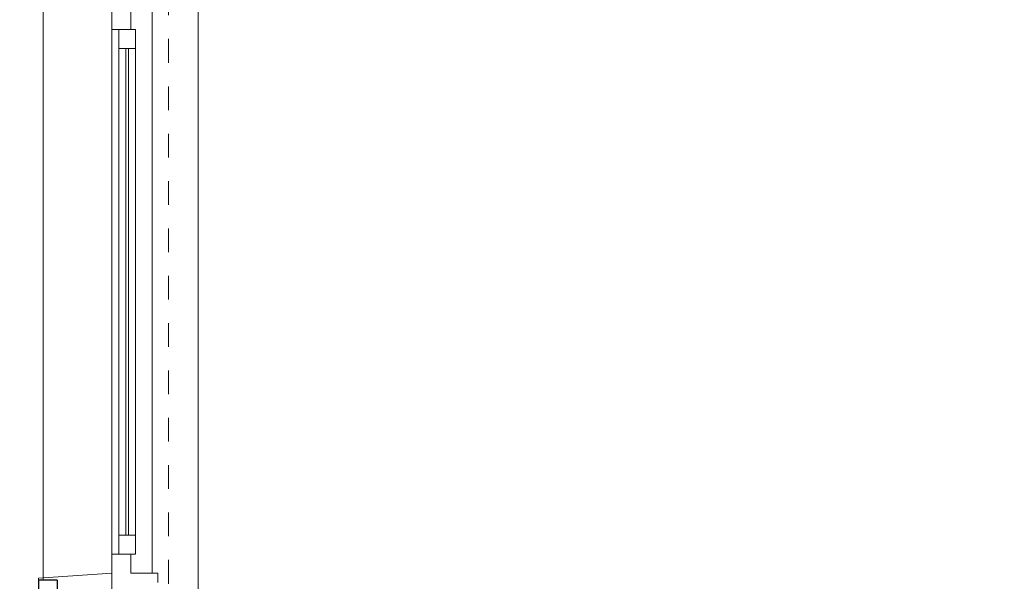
# Model space of a CAD drawing. Header units: metres. Extents: x -16 to 43.7, y -22.2 to 4.
# Tile 22 of 77: x -0.6 to 3.5, y -5.7 to -3.3. Entities that reach past the tile are written whole.
import ezdxf

# ---------------------------------------------------------------- set-up
doc = ezdxf.new("R2010")
doc.units = ezdxf.units.M
doc.header["$MEASUREMENT"] = 0
doc.linetypes.add('Raster', pattern=[0.2, 0.1, -0.05, 0, -0.05])
doc.layers.get('0').update_dxf_attribs({"color": 8, "lineweight": 9})
doc.layers.get('Defpoints').update_dxf_attribs({"color": 8, "lineweight": 9})
for name, color, linetype in [('Neubau_A-Außenwände', 8, 'Continuous'), ('Neubau_A-Stützen', 8, 'Continuous'), ('Neubau_A-TB Wände', 8, 'Continuous'), ('Neubau_R-Konstruktionsraster gross', 33, 'Continuous'), ('Neubau_T-Bemaßung', 8, 'Continuous'), ('Neubau_Z-Modellierung Fassade', 8, 'Continuous')]:
    doc.layers.add(name, color=color, linetype=linetype)
doc.styles.add('ERSTELLTER_STIL_2', font='arial.ttf')
doc.dimstyles.new('ERSTELLTER_STIL__1', dxfattribs={"dimtxt": 0.0875, "dimasz": 0.059375, "dimexe": 0.18, "dimexo": 0.0625, "dimgap": 0, "dimtad": 1, "dimzin": 0, "dimdsep": 46, "dimtxsty": 'ERSTELLTER_STIL_2', "dimblk": 'ARROWHEAD_6', "dimblk1": 'ARROWHEAD_6', "dimblk2": 'ARROWHEAD_6', "dimcen": 0.09, "dimclrd": 7, "dimclre": 7, "dimclrt": 7, "dimazin": 0, "dimtfac": 1, "dimtdec": 4, "dimtmove": 0, "dimatfit": 3, "dimfxl": 1, "dimtolj": 1, "dimtzin": 0, "dimarcsym": 0})

# ---------------------------------------------------------------- blocks, each defined once
blk = doc.blocks.new('ARROWHEAD_6')
at = {"color": 0, "linetype": 'Continuous', "lineweight": 0}
for p, q in [((0, 0), (-1, 0)), ((-0.5, -0.5), (0.5, 0.5))]:
    blk.add_line(p, q, dxfattribs=at)
blk = doc.blocks.new('*D267')
at = {"layer": 'Defpoints', "color": 0, "linetype": 'Continuous', "transparency": 16777216}
for p in [(-1.9513, -1.4949), (-1.89, -1.4949), (-0.44, -10.195)]:
    blk.add_point(p, dxfattribs=at)
at = {"layer": 'Neubau_T-Bemaßung', "linetype": 'Continuous', "lineweight": -2, "transparency": 16777216}
for p, q in [((-1.9525, -1.4949), (-2.1313, -1.4949)), ((-1.9513, -1.5543), (-1.9513, -5.7349)), ((-1.9513, -10.1356), (-1.9513, -5.962)), ((-0.5025, -10.195), (-2.1313, -10.195))]:
    blk.add_line(p, q, dxfattribs=at)
at = {"layer": 'Neubau_T-Bemaßung', "linetype": 'Continuous', "lineweight": -2, "transparency": 16777216, "xscale": 0.059375, "yscale": 0.059375, "zscale": 0.059375}
for p, rotation in [((-1.9513, -1.4949), 90), ((-1.9513, -10.195), 270)]:
    blk.add_blockref('ARROWHEAD_6', p, dxfattribs=dict(at, rotation=rotation))
at = {"layer": 'Neubau_T-Bemaßung', "linetype": 'Continuous', "lineweight": 9, "transparency": 16777216, "insert": (-1.9513, -5.8484), "char_height": 0.0875, "attachment_point": 5, "rotation": 90, "style": 'ERSTELLTER_STIL_2'}
blk.add_mtext('\\A1;8.70', dxfattribs=at)
blk = doc.blocks.new('*D299')
at = {"layer": 'Defpoints', "color": 0, "linetype": 'Continuous', "transparency": 16777216}
for p in [(3.7543, -3.025), (11.715, -3.025), (-9.662, -6.025)]:
    blk.add_point(p, dxfattribs=at)
at = {"layer": 'Neubau_T-Bemaßung', "linetype": 'Continuous', "lineweight": -2, "transparency": 16777216}
for p, q in [((11.6525, -3.025), (3.5743, -3.025)), ((3.7543, -3.0844), (3.7543, -4.415)), ((3.7543, -5.9656), (3.7543, -4.642)), ((-9.5995, -6.025), (3.9343, -6.025))]:
    blk.add_line(p, q, dxfattribs=at)
at = {"layer": 'Neubau_T-Bemaßung', "linetype": 'Continuous', "lineweight": -2, "transparency": 16777216, "xscale": 0.059375, "yscale": 0.059375, "zscale": 0.059375}
for p, rotation in [((3.7543, -3.025), 90), ((3.7543, -6.025), 270)]:
    blk.add_blockref('ARROWHEAD_6', p, dxfattribs=dict(at, rotation=rotation))
at = {"layer": 'Neubau_T-Bemaßung', "linetype": 'Continuous', "lineweight": 9, "transparency": 16777216, "insert": (3.7543, -4.5285), "char_height": 0.0875, "attachment_point": 5, "rotation": 90, "style": 'ERSTELLTER_STIL_2'}
blk.add_mtext('\\A1;3.00', dxfattribs=at)
blk = doc.blocks.new('*D320')
at = {"layer": 'Defpoints', "color": 0, "linetype": 'Continuous', "transparency": 16777216}
for p in [(11.715, -3.025), (19.4079, -3.025), (-9.662, -6.025)]:
    blk.add_point(p, dxfattribs=at)
at = {"layer": 'Neubau_T-Bemaßung', "linetype": 'Continuous', "lineweight": -2, "transparency": 16777216}
for p, q in [((11.7775, -3.025), (19.5879, -3.025)), ((19.4079, -3.0844), (19.4079, -4.415)), ((19.4079, -5.9656), (19.4079, -4.642)), ((-9.5995, -6.025), (19.5879, -6.025))]:
    blk.add_line(p, q, dxfattribs=at)
at = {"layer": 'Neubau_T-Bemaßung', "linetype": 'Continuous', "lineweight": -2, "transparency": 16777216, "xscale": 0.059375, "yscale": 0.059375, "zscale": 0.059375}
for p, rotation in [((19.4079, -3.025), 90), ((19.4079, -6.025), 270)]:
    blk.add_blockref('ARROWHEAD_6', p, dxfattribs=dict(at, rotation=rotation))
at = {"layer": 'Neubau_T-Bemaßung', "linetype": 'Continuous', "lineweight": 9, "transparency": 16777216, "insert": (19.4079, -4.5285), "char_height": 0.0875, "attachment_point": 5, "rotation": 90, "style": 'ERSTELLTER_STIL_2'}
blk.add_mtext('\\A1;3.00', dxfattribs=at)

msp = doc.modelspace()

# ---------------------------------------------------------------- linework, layer by layer
at = {"layer": 'Neubau_A-Außenwände', "linetype": 'Continuous', "lineweight": 15}
for p, q in [((-0.16, -3.185), (-0.16, -3.335)), ((-0.24, -3.252), (-0.24, -3.335)), ((-0.24, -5.55), (-0.24, -3.335)), ((-0.21, -3.335), (-0.21, -3.415)), ((-0.14, -3.335), (-0.14, -3.415)), ((-0.21, -5.47), (-0.21, -3.415)), ((-0.18, -3.415), (-0.18, -5.47)), ((-0.17, -3.415), (-0.17, -5.47)), ((-0.14, -5.47), (-0.14, -3.415)), ((-0.21, -5.47), (-0.21, -5.55)), ((-0.14, -5.47), (-0.14, -5.55)), ((-0.24, -5.55), (-0.24, -5.71)), ((-0.16, -5.55), (-0.16, -5.63))]:
    msp.add_line(p, q, dxfattribs=at)
at = {"layer": 'Neubau_A-Außenwände', "linetype": 'Continuous', "lineweight": 9}
for p, q in [((-0.53, -5.66), (-0.53, -3.252)), ((-0.24, -5.63), (-0.55, -5.6514)), ((-0.55, -5.6514), (-0.55, -5.66))]:
    msp.add_line(p, q, dxfattribs=at)
at = {"layer": 'Neubau_A-Außenwände', "linetype": 'Continuous', "lineweight": 15, "flags": 128}
for points in [[(-0.14, -3.335), (-0.16, -3.335), (-0.175, -3.335), (-0.21, -3.335), (-0.24, -3.335)], [(-0.14, -3.415), (-0.17, -3.415), (-0.175, -3.415), (-0.18, -3.415), (-0.21, -3.415)], [(-0.14, -5.47), (-0.17, -5.47), (-0.175, -5.47), (-0.18, -5.47), (-0.21, -5.47)], [(-0.14, -5.55), (-0.16, -5.55), (-0.175, -5.55), (-0.21, -5.55), (-0.24, -5.55)]]:
    msp.add_lwpolyline(points, dxfattribs=at)
at = {"layer": 'Neubau_A-Stützen', "linetype": 'Continuous', "lineweight": 9}
msp.add_line((0.125, -6.025), (0.125, -3.025), dxfattribs=at)
at = {"layer": 'Neubau_A-TB Wände', "linetype": 'Continuous', "lineweight": 9}
for p, q in [((-0.07, -3.225), (-0.07, -5.63)), ((-0.045, -5.63), (-0.16, -5.63)), ((-0.045, -5.63), (-0.045, -5.67))]:
    msp.add_line(p, q, dxfattribs=at)
at = {"layer": 'Neubau_R-Konstruktionsraster gross', "linetype": 'Raster', "lineweight": 9}
msp.add_line((0, -1.175), (0, -15.175), dxfattribs=at)
at = {"layer": 'Neubau_Z-Modellierung Fassade', "linetype": 'Continuous', "lineweight": 25}
for q in [(-0.55, -5.66), (-0.47, -5.71)]:
    msp.add_line((-0.47, -5.66), q, dxfattribs=at)
at = {"layer": 'Neubau_Z-Modellierung Fassade', "linetype": 'Continuous', "lineweight": 25, "flags": 128}
msp.add_lwpolyline([(-0.55, -5.66), (-0.55, -5.7014), (-0.55, -5.71)], dxfattribs=at)

# ---------------------------------------------------------------- dimensions: what is measured, and where the dimension line sits
at = {"layer": 'Neubau_T-Bemaßung', "linetype": 'Continuous', "lineweight": 9}
for base, p1, p2, picture, middle in [((-1.9513, -1.4949), (-0.44, -10.195), (-1.89, -1.4949), '*D267', (-1.9513, -5.8484)), ((3.7543, -3.025), (-9.662, -6.025), (11.715, -3.025), '*D299', (3.7543, -4.5285)), ((19.4079, -3.025), (-9.662, -6.025), (11.715, -3.025), '*D320', (19.4079, -4.5285))]:
    dim = msp.add_linear_dim(base=base, p1=p1, p2=p2, angle=90, dimstyle='ERSTELLTER_STIL__1', override={"dimclrd": 256, "dimclre": 256, "dimclrt": 256}, dxfattribs=at)
    dim.commit()
    dim.dimension.update_dxf_attribs({"geometry": picture, "text_midpoint": middle, "dimtype": 160, "text_rotation": 90})

doc.saveas('drawing.dxf')
